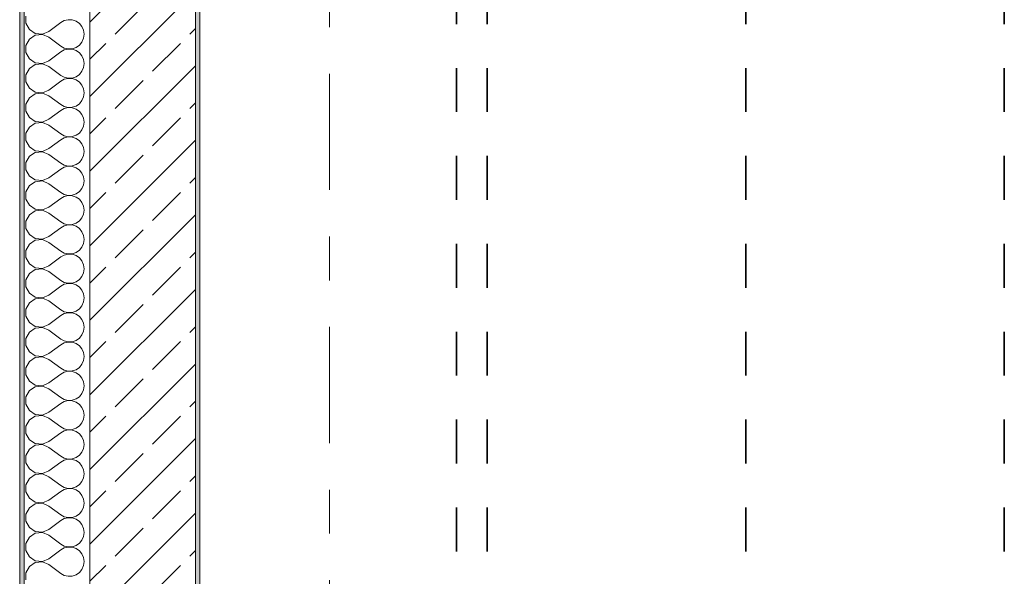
# Model space of a CAD drawing. Header units: metres. Extents: x -3.6 to 84.5, y -11 to 16.8.
# Tile 21 of 228: x -0.2 to 2.1, y 10.4 to 11.7. Entities that reach past the tile are written whole.
import ezdxf

# ---------------------------------------------------------------- set-up
doc = ezdxf.new("R2010")
doc.units = ezdxf.units.M
doc.header["$MEASUREMENT"] = 0
doc.linetypes.add('Achse', pattern=[0.2, 0.1, -0.05, 0, -0.05])
doc.linetypes.add('Strichlinie doppelt', pattern=[0.546806, 0.264583, -0.105833, 0.070556, -0.105833])
for name, color, linetype in [('155 - Bemaßung_ Beschriftung.Ausbau - Deckenelemente', 7, 'Continuous'), ('451 - Universal.Achsen Raster', 7, 'Continuous'), ('604 - Struktur.Wand Aussen', 7, 'Continuous')]:
    doc.layers.add(name, color=color, linetype=linetype)

# ---------------------------------------------------------------- blocks, each defined once
blk = doc.blocks.new('*X8')
at = {"layer": '604 - Struktur.Wand Aussen', "color": 7, "linetype": 'Continuous', "lineweight": 5}
for p, q in [((-0.1607, 11.7081), (-0.1607, 11.6919)), ((-0.0647, 11.6999), (-0.0736, 11.6978)), ((-0.0555, 11.6994), (-0.0647, 11.6999)), ((-0.0468, 11.6965), (-0.0555, 11.6994)), ((-0.1607, 11.6919), (-0.153, 11.6776)), ((-0.153, 11.6776), (-0.1395, 11.6686)), ((-0.1083, 11.6733), (-0.0817, 11.6933)), ((-0.0736, 11.6978), (-0.0817, 11.6933)), ((-0.0392, 11.6913), (-0.0468, 11.6965)), ((-0.0333, 11.6842), (-0.0392, 11.6913)), ((-0.0296, 11.6758), (-0.0333, 11.6842)), ((-0.0283, 11.6667), (-0.0296, 11.6758)), ((-0.153, 11.6558), (-0.1607, 11.6415)), ((-0.1395, 11.6648), (-0.153, 11.6558)), ((-0.1395, 11.6686), (-0.1233, 11.667)), ((-0.1233, 11.6663), (-0.1395, 11.6648)), ((-0.1233, 11.667), (-0.1083, 11.6733)), ((-0.1083, 11.66), (-0.1233, 11.6663)), ((-0.1083, 11.66), (-0.0817, 11.64)), ((-0.0333, 11.6491), (-0.0296, 11.6576)), ((-0.0296, 11.6576), (-0.0283, 11.6667)), ((-0.1607, 11.6415), (-0.1607, 11.6252)), ((-0.0817, 11.64), (-0.0736, 11.6355)), ((-0.0736, 11.6311), (-0.0817, 11.6267)), ((-0.0736, 11.6355), (-0.0647, 11.6335)), ((-0.0647, 11.6332), (-0.0736, 11.6311)), ((-0.0647, 11.6335), (-0.0555, 11.6339)), ((-0.0555, 11.6328), (-0.0647, 11.6332)), ((-0.0555, 11.6339), (-0.0468, 11.6369)), ((-0.0468, 11.6298), (-0.0555, 11.6328)), ((-0.0468, 11.6369), (-0.0392, 11.6421)), ((-0.0392, 11.6421), (-0.0333, 11.6491)), ((-0.1607, 11.6252), (-0.153, 11.6109)), ((-0.153, 11.6109), (-0.1395, 11.6019)), ((-0.1083, 11.6067), (-0.0817, 11.6267)), ((-0.0392, 11.6246), (-0.0468, 11.6298)), ((-0.0333, 11.6175), (-0.0392, 11.6246)), ((-0.0296, 11.6091), (-0.0333, 11.6175)), ((-0.0283, 11.6), (-0.0296, 11.6091)), ((-0.153, 11.5891), (-0.1607, 11.5748)), ((-0.1395, 11.5981), (-0.153, 11.5891)), ((-0.1395, 11.6019), (-0.1233, 11.6004)), ((-0.1233, 11.5996), (-0.1395, 11.5981)), ((-0.1233, 11.6004), (-0.1083, 11.6067)), ((-0.1083, 11.5933), (-0.1233, 11.5996)), ((-0.1083, 11.5933), (-0.0817, 11.5733)), ((-0.0333, 11.5825), (-0.0296, 11.5909)), ((-0.0296, 11.5909), (-0.0283, 11.6)), ((-0.1607, 11.5748), (-0.1607, 11.5585)), ((-0.0817, 11.5733), (-0.0736, 11.5689)), ((-0.0736, 11.5645), (-0.0817, 11.56)), ((-0.0736, 11.5689), (-0.0647, 11.5668)), ((-0.0647, 11.5665), (-0.0736, 11.5645)), ((-0.0647, 11.5668), (-0.0555, 11.5672)), ((-0.0555, 11.5661), (-0.0647, 11.5665)), ((-0.0555, 11.5672), (-0.0468, 11.5702)), ((-0.0468, 11.5631), (-0.0555, 11.5661)), ((-0.0468, 11.5702), (-0.0392, 11.5754)), ((-0.0392, 11.5754), (-0.0333, 11.5825)), ((-0.1607, 11.5585), (-0.153, 11.5442)), ((-0.153, 11.5442), (-0.1395, 11.5352)), ((-0.1083, 11.54), (-0.0817, 11.56)), ((-0.0392, 11.5579), (-0.0468, 11.5631)), ((-0.0333, 11.5509), (-0.0392, 11.5579)), ((-0.0296, 11.5424), (-0.0333, 11.5509)), ((-0.0283, 11.5333), (-0.0296, 11.5424)), ((-0.153, 11.5224), (-0.1607, 11.5081)), ((-0.1395, 11.5314), (-0.153, 11.5224)), ((-0.1395, 11.5352), (-0.1233, 11.5337)), ((-0.1233, 11.533), (-0.1395, 11.5314)), ((-0.1233, 11.5337), (-0.1083, 11.54)), ((-0.1083, 11.5267), (-0.1233, 11.533)), ((-0.1083, 11.5267), (-0.0817, 11.5067)), ((-0.0333, 11.5158), (-0.0296, 11.5242)), ((-0.0296, 11.5242), (-0.0283, 11.5333)), ((-0.1607, 11.5081), (-0.1607, 11.4919)), ((-0.0817, 11.5067), (-0.0736, 11.5022)), ((-0.0736, 11.4978), (-0.0817, 11.4933)), ((-0.0736, 11.5022), (-0.0647, 11.5001)), ((-0.0647, 11.4999), (-0.0736, 11.4978)), ((-0.0647, 11.5001), (-0.0555, 11.5006)), ((-0.0555, 11.4994), (-0.0647, 11.4999)), ((-0.0555, 11.5006), (-0.0468, 11.5035)), ((-0.0468, 11.4965), (-0.0555, 11.4994)), ((-0.0468, 11.5035), (-0.0392, 11.5087)), ((-0.0392, 11.4913), (-0.0468, 11.4965)), ((-0.0392, 11.5087), (-0.0333, 11.5158)), ((-0.1607, 11.4919), (-0.153, 11.4776)), ((-0.153, 11.4776), (-0.1395, 11.4686)), ((-0.1083, 11.4733), (-0.0817, 11.4933)), ((-0.0333, 11.4842), (-0.0392, 11.4913)), ((-0.0296, 11.4758), (-0.0333, 11.4842)), ((-0.0283, 11.4667), (-0.0296, 11.4758)), ((-0.153, 11.4558), (-0.1607, 11.4415)), ((-0.1395, 11.4648), (-0.153, 11.4558)), ((-0.1395, 11.4686), (-0.1233, 11.467)), ((-0.1233, 11.4663), (-0.1395, 11.4648)), ((-0.1233, 11.467), (-0.1083, 11.4733)), ((-0.1083, 11.46), (-0.1233, 11.4663)), ((-0.1083, 11.46), (-0.0817, 11.44)), ((-0.0333, 11.4491), (-0.0296, 11.4576)), ((-0.0296, 11.4576), (-0.0283, 11.4667)), ((-0.1607, 11.4415), (-0.1607, 11.4252)), ((-0.0817, 11.44), (-0.0736, 11.4355)), ((-0.0736, 11.4311), (-0.0817, 11.4267)), ((-0.0736, 11.4355), (-0.0647, 11.4335)), ((-0.0647, 11.4332), (-0.0736, 11.4311)), ((-0.0647, 11.4335), (-0.0555, 11.4339)), ((-0.0555, 11.4328), (-0.0647, 11.4332)), ((-0.0555, 11.4339), (-0.0468, 11.4369)), ((-0.0468, 11.4298), (-0.0555, 11.4328)), ((-0.0468, 11.4369), (-0.0392, 11.4421)), ((-0.0392, 11.4246), (-0.0468, 11.4298)), ((-0.0392, 11.4421), (-0.0333, 11.4491)), ((-0.1607, 11.4252), (-0.153, 11.4109)), ((-0.153, 11.4109), (-0.1395, 11.4019)), ((-0.1083, 11.4067), (-0.0817, 11.4267)), ((-0.0333, 11.4175), (-0.0392, 11.4246)), ((-0.0296, 11.4091), (-0.0333, 11.4175)), ((-0.0283, 11.4), (-0.0296, 11.4091)), ((-0.153, 11.3891), (-0.1607, 11.3748)), ((-0.1395, 11.3981), (-0.153, 11.3891)), ((-0.1395, 11.4019), (-0.1233, 11.4004)), ((-0.1233, 11.3996), (-0.1395, 11.3981)), ((-0.1233, 11.4004), (-0.1083, 11.4067)), ((-0.1083, 11.3933), (-0.1233, 11.3996)), ((-0.1083, 11.3933), (-0.0817, 11.3733)), ((-0.0333, 11.3825), (-0.0296, 11.3909)), ((-0.0296, 11.3909), (-0.0283, 11.4)), ((-0.1607, 11.3748), (-0.1607, 11.3585)), ((-0.0817, 11.3733), (-0.0736, 11.3689)), ((-0.0736, 11.3645), (-0.0817, 11.36)), ((-0.0736, 11.3689), (-0.0647, 11.3668)), ((-0.0647, 11.3665), (-0.0736, 11.3645)), ((-0.0647, 11.3668), (-0.0555, 11.3672)), ((-0.0555, 11.3661), (-0.0647, 11.3665)), ((-0.0555, 11.3672), (-0.0468, 11.3702)), ((-0.0468, 11.3631), (-0.0555, 11.3661)), ((-0.0468, 11.3702), (-0.0392, 11.3754)), ((-0.0392, 11.3579), (-0.0468, 11.3631)), ((-0.0392, 11.3754), (-0.0333, 11.3825)), ((-0.1607, 11.3585), (-0.153, 11.3442)), ((-0.153, 11.3442), (-0.1395, 11.3352)), ((-0.1233, 11.3337), (-0.1083, 11.34)), ((-0.1083, 11.34), (-0.0817, 11.36)), ((-0.0333, 11.3509), (-0.0392, 11.3579)), ((-0.0296, 11.3424), (-0.0333, 11.3509)), ((-0.0283, 11.3333), (-0.0296, 11.3424)), ((-0.153, 11.3224), (-0.1607, 11.3081)), ((-0.1395, 11.3314), (-0.153, 11.3224)), ((-0.1395, 11.3352), (-0.1233, 11.3337)), ((-0.1233, 11.333), (-0.1395, 11.3314)), ((-0.1083, 11.3267), (-0.1233, 11.333)), ((-0.1083, 11.3267), (-0.0817, 11.3067)), ((-0.0333, 11.3158), (-0.0296, 11.3242)), ((-0.0296, 11.3242), (-0.0283, 11.3333)), ((-0.1607, 11.3081), (-0.1607, 11.2919)), ((-0.0817, 11.3067), (-0.0736, 11.3022)), ((-0.0736, 11.2978), (-0.0817, 11.2933)), ((-0.0736, 11.3022), (-0.0647, 11.3001)), ((-0.0647, 11.2999), (-0.0736, 11.2978)), ((-0.0647, 11.3001), (-0.0555, 11.3006)), ((-0.0555, 11.2994), (-0.0647, 11.2999)), ((-0.0555, 11.3006), (-0.0468, 11.3035)), ((-0.0468, 11.2965), (-0.0555, 11.2994)), ((-0.0468, 11.3035), (-0.0392, 11.3087)), ((-0.0392, 11.2913), (-0.0468, 11.2965)), ((-0.0392, 11.3087), (-0.0333, 11.3158)), ((-0.1607, 11.2919), (-0.153, 11.2776)), ((-0.153, 11.2776), (-0.1395, 11.2686)), ((-0.1233, 11.267), (-0.1083, 11.2733)), ((-0.1083, 11.2733), (-0.0817, 11.2933)), ((-0.0333, 11.2842), (-0.0392, 11.2913)), ((-0.0296, 11.2758), (-0.0333, 11.2842)), ((-0.0283, 11.2667), (-0.0296, 11.2758)), ((-0.153, 11.2558), (-0.1607, 11.2415)), ((-0.1395, 11.2648), (-0.153, 11.2558)), ((-0.1395, 11.2686), (-0.1233, 11.267)), ((-0.1233, 11.2663), (-0.1395, 11.2648)), ((-0.1083, 11.26), (-0.1233, 11.2663)), ((-0.1083, 11.26), (-0.0817, 11.24)), ((-0.0333, 11.2491), (-0.0296, 11.2576)), ((-0.0296, 11.2576), (-0.0283, 11.2667)), ((-0.1607, 11.2415), (-0.1607, 11.2252)), ((-0.0817, 11.24), (-0.0736, 11.2355)), ((-0.0736, 11.2311), (-0.0817, 11.2267)), ((-0.0736, 11.2355), (-0.0647, 11.2335)), ((-0.0647, 11.2332), (-0.0736, 11.2311)), ((-0.0647, 11.2335), (-0.0555, 11.2339)), ((-0.0555, 11.2328), (-0.0647, 11.2332)), ((-0.0555, 11.2339), (-0.0468, 11.2369)), ((-0.0468, 11.2298), (-0.0555, 11.2328)), ((-0.0468, 11.2369), (-0.0392, 11.2421)), ((-0.0392, 11.2246), (-0.0468, 11.2298)), ((-0.0392, 11.2421), (-0.0333, 11.2491)), ((-0.1607, 11.2252), (-0.153, 11.2109)), ((-0.153, 11.2109), (-0.1395, 11.2019)), ((-0.1233, 11.2004), (-0.1083, 11.2067)), ((-0.1083, 11.2067), (-0.0817, 11.2267)), ((-0.0333, 11.2175), (-0.0392, 11.2246)), ((-0.0296, 11.2091), (-0.0333, 11.2175)), ((-0.0283, 11.2), (-0.0296, 11.2091)), ((-0.153, 11.1891), (-0.1607, 11.1748)), ((-0.1395, 11.1981), (-0.153, 11.1891)), ((-0.1395, 11.2019), (-0.1233, 11.2004)), ((-0.1233, 11.1996), (-0.1395, 11.1981)), ((-0.1083, 11.1933), (-0.1233, 11.1996)), ((-0.1083, 11.1933), (-0.0817, 11.1733)), ((-0.0333, 11.1825), (-0.0296, 11.1909)), ((-0.0296, 11.1909), (-0.0283, 11.2)), ((-0.1607, 11.1748), (-0.1607, 11.1585)), ((-0.0817, 11.1733), (-0.0736, 11.1689)), ((-0.0736, 11.1645), (-0.0817, 11.16)), ((-0.0736, 11.1689), (-0.0647, 11.1668)), ((-0.0647, 11.1665), (-0.0736, 11.1645)), ((-0.0647, 11.1668), (-0.0555, 11.1672)), ((-0.0555, 11.1661), (-0.0647, 11.1665)), ((-0.0555, 11.1672), (-0.0468, 11.1702)), ((-0.0468, 11.1631), (-0.0555, 11.1661)), ((-0.0468, 11.1702), (-0.0392, 11.1754)), ((-0.0392, 11.1579), (-0.0468, 11.1631)), ((-0.0392, 11.1754), (-0.0333, 11.1825)), ((-0.1607, 11.1585), (-0.153, 11.1442)), ((-0.153, 11.1442), (-0.1395, 11.1352)), ((-0.1233, 11.1337), (-0.1083, 11.14)), ((-0.1083, 11.14), (-0.0817, 11.16)), ((-0.0333, 11.1509), (-0.0392, 11.1579)), ((-0.0296, 11.1424), (-0.0333, 11.1509)), ((-0.0283, 11.1333), (-0.0296, 11.1424)), ((-0.153, 11.1224), (-0.1607, 11.1081)), ((-0.1395, 11.1314), (-0.153, 11.1224)), ((-0.1395, 11.1352), (-0.1233, 11.1337)), ((-0.1233, 11.133), (-0.1395, 11.1314)), ((-0.1083, 11.1267), (-0.1233, 11.133)), ((-0.1083, 11.1267), (-0.0817, 11.1067)), ((-0.0392, 11.1087), (-0.0333, 11.1158)), ((-0.0333, 11.1158), (-0.0296, 11.1242)), ((-0.0296, 11.1242), (-0.0283, 11.1333)), ((-0.1607, 11.1081), (-0.1607, 11.0919)), ((-0.1083, 11.0733), (-0.0817, 11.0933)), ((-0.0817, 11.1067), (-0.0736, 11.1022)), ((-0.0736, 11.0978), (-0.0817, 11.0933)), ((-0.0736, 11.1022), (-0.0647, 11.1001)), ((-0.0647, 11.0999), (-0.0736, 11.0978)), ((-0.0647, 11.1001), (-0.0555, 11.1006)), ((-0.0555, 11.0994), (-0.0647, 11.0999)), ((-0.0555, 11.1006), (-0.0468, 11.1035)), ((-0.0468, 11.0965), (-0.0555, 11.0994)), ((-0.0468, 11.1035), (-0.0392, 11.1087)), ((-0.0392, 11.0913), (-0.0468, 11.0965)), ((-0.1607, 11.0919), (-0.153, 11.0776)), ((-0.153, 11.0776), (-0.1395, 11.0686)), ((-0.1233, 11.067), (-0.1083, 11.0733)), ((-0.0333, 11.0842), (-0.0392, 11.0913)), ((-0.0296, 11.0758), (-0.0333, 11.0842)), ((-0.0283, 11.0667), (-0.0296, 11.0758)), ((-0.153, 11.0558), (-0.1607, 11.0415)), ((-0.1395, 11.0648), (-0.153, 11.0558)), ((-0.1395, 11.0686), (-0.1233, 11.067)), ((-0.1233, 11.0663), (-0.1395, 11.0648)), ((-0.1083, 11.06), (-0.1233, 11.0663)), ((-0.1083, 11.06), (-0.0817, 11.04)), ((-0.0392, 11.0421), (-0.0333, 11.0491)), ((-0.0333, 11.0491), (-0.0296, 11.0576)), ((-0.0296, 11.0576), (-0.0283, 11.0667)), ((-0.1607, 11.0415), (-0.1607, 11.0252)), ((-0.1083, 11.0067), (-0.0817, 11.0267)), ((-0.0817, 11.04), (-0.0736, 11.0355)), ((-0.0736, 11.0311), (-0.0817, 11.0267)), ((-0.0736, 11.0355), (-0.0647, 11.0335)), ((-0.0647, 11.0332), (-0.0736, 11.0311)), ((-0.0647, 11.0335), (-0.0555, 11.0339)), ((-0.0555, 11.0328), (-0.0647, 11.0332)), ((-0.0555, 11.0339), (-0.0468, 11.0369)), ((-0.0468, 11.0298), (-0.0555, 11.0328)), ((-0.0468, 11.0369), (-0.0392, 11.0421)), ((-0.0392, 11.0246), (-0.0468, 11.0298)), ((-0.1607, 11.0252), (-0.153, 11.0109)), ((-0.153, 11.0109), (-0.1395, 11.0019)), ((-0.1233, 11.0004), (-0.1083, 11.0067)), ((-0.0333, 11.0175), (-0.0392, 11.0246)), ((-0.0296, 11.0091), (-0.0333, 11.0175)), ((-0.0283, 11), (-0.0296, 11.0091)), ((-0.153, 10.9891), (-0.1607, 10.9748)), ((-0.1395, 10.9981), (-0.153, 10.9891)), ((-0.1395, 11.0019), (-0.1233, 11.0004)), ((-0.1233, 10.9996), (-0.1395, 10.9981)), ((-0.1083, 10.9933), (-0.1233, 10.9996)), ((-0.1083, 10.9933), (-0.0817, 10.9733)), ((-0.0392, 10.9754), (-0.0333, 10.9825)), ((-0.0333, 10.9825), (-0.0296, 10.9909)), ((-0.0296, 10.9909), (-0.0283, 11)), ((-0.1607, 10.9748), (-0.1607, 10.9585)), ((-0.1083, 10.94), (-0.0817, 10.96)), ((-0.0817, 10.9733), (-0.0736, 10.9689)), ((-0.0736, 10.9645), (-0.0817, 10.96)), ((-0.0736, 10.9689), (-0.0647, 10.9668)), ((-0.0647, 10.9665), (-0.0736, 10.9645)), ((-0.0647, 10.9668), (-0.0555, 10.9672)), ((-0.0555, 10.9661), (-0.0647, 10.9665)), ((-0.0555, 10.9672), (-0.0468, 10.9702)), ((-0.0468, 10.9631), (-0.0555, 10.9661)), ((-0.0468, 10.9702), (-0.0392, 10.9754)), ((-0.0392, 10.9579), (-0.0468, 10.9631)), ((-0.1607, 10.9585), (-0.153, 10.9442)), ((-0.153, 10.9442), (-0.1395, 10.9352)), ((-0.1233, 10.9337), (-0.1083, 10.94)), ((-0.0333, 10.9509), (-0.0392, 10.9579)), ((-0.0296, 10.9424), (-0.0333, 10.9509)), ((-0.0283, 10.9333), (-0.0296, 10.9424)), ((-0.153, 10.9224), (-0.1607, 10.9081)), ((-0.1395, 10.9314), (-0.153, 10.9224)), ((-0.1395, 10.9352), (-0.1233, 10.9337)), ((-0.1233, 10.933), (-0.1395, 10.9314)), ((-0.1083, 10.9267), (-0.1233, 10.933)), ((-0.1083, 10.9267), (-0.0817, 10.9067)), ((-0.0392, 10.9087), (-0.0333, 10.9158)), ((-0.0333, 10.9158), (-0.0296, 10.9242)), ((-0.0296, 10.9242), (-0.0283, 10.9333)), ((-0.1607, 10.9081), (-0.1607, 10.8919)), ((-0.1607, 10.8919), (-0.153, 10.8776)), ((-0.1083, 10.8733), (-0.0817, 10.8933)), ((-0.0817, 10.9067), (-0.0736, 10.9022)), ((-0.0736, 10.8978), (-0.0817, 10.8933)), ((-0.0736, 10.9022), (-0.0647, 10.9001)), ((-0.0647, 10.8999), (-0.0736, 10.8978)), ((-0.0647, 10.9001), (-0.0555, 10.9006)), ((-0.0555, 10.8994), (-0.0647, 10.8999)), ((-0.0555, 10.9006), (-0.0468, 10.9035)), ((-0.0468, 10.8965), (-0.0555, 10.8994)), ((-0.0468, 10.9035), (-0.0392, 10.9087)), ((-0.0392, 10.8913), (-0.0468, 10.8965)), ((-0.153, 10.8776), (-0.1395, 10.8686)), ((-0.1233, 10.867), (-0.1083, 10.8733)), ((-0.0333, 10.8842), (-0.0392, 10.8913)), ((-0.0296, 10.8758), (-0.0333, 10.8842)), ((-0.0283, 10.8667), (-0.0296, 10.8758)), ((-0.153, 10.8558), (-0.1607, 10.8415)), ((-0.1395, 10.8648), (-0.153, 10.8558)), ((-0.1395, 10.8686), (-0.1233, 10.867)), ((-0.1233, 10.8663), (-0.1395, 10.8648)), ((-0.1083, 10.86), (-0.1233, 10.8663)), ((-0.1083, 10.86), (-0.0817, 10.84)), ((-0.0392, 10.8421), (-0.0333, 10.8491)), ((-0.0333, 10.8491), (-0.0296, 10.8576)), ((-0.0296, 10.8576), (-0.0283, 10.8667)), ((-0.1607, 10.8415), (-0.1607, 10.8252)), ((-0.1607, 10.8252), (-0.153, 10.8109)), ((-0.1083, 10.8067), (-0.0817, 10.8267)), ((-0.0817, 10.84), (-0.0736, 10.8355)), ((-0.0736, 10.8311), (-0.0817, 10.8267)), ((-0.0736, 10.8355), (-0.0647, 10.8335)), ((-0.0647, 10.8332), (-0.0736, 10.8311)), ((-0.0647, 10.8335), (-0.0555, 10.8339)), ((-0.0555, 10.8328), (-0.0647, 10.8332)), ((-0.0555, 10.8339), (-0.0468, 10.8369)), ((-0.0468, 10.8298), (-0.0555, 10.8328)), ((-0.0468, 10.8369), (-0.0392, 10.8421)), ((-0.0392, 10.8246), (-0.0468, 10.8298)), ((-0.0333, 10.8175), (-0.0392, 10.8246)), ((-0.153, 10.8109), (-0.1395, 10.8019)), ((-0.1395, 10.8019), (-0.1233, 10.8004)), ((-0.1233, 10.8004), (-0.1083, 10.8067)), ((-0.0296, 10.8091), (-0.0333, 10.8175)), ((-0.0283, 10.8), (-0.0296, 10.8091)), ((-0.153, 10.7891), (-0.1607, 10.7748)), ((-0.1395, 10.7981), (-0.153, 10.7891)), ((-0.1233, 10.7996), (-0.1395, 10.7981)), ((-0.1083, 10.7933), (-0.1233, 10.7996)), ((-0.1083, 10.7933), (-0.0817, 10.7733)), ((-0.0392, 10.7754), (-0.0333, 10.7825)), ((-0.0333, 10.7825), (-0.0296, 10.7909)), ((-0.0296, 10.7909), (-0.0283, 10.8)), ((-0.1607, 10.7748), (-0.1607, 10.7585)), ((-0.1607, 10.7585), (-0.153, 10.7442)), ((-0.1083, 10.74), (-0.0817, 10.76)), ((-0.0817, 10.7733), (-0.0736, 10.7689)), ((-0.0736, 10.7645), (-0.0817, 10.76)), ((-0.0736, 10.7689), (-0.0647, 10.7668)), ((-0.0647, 10.7665), (-0.0736, 10.7645)), ((-0.0647, 10.7668), (-0.0555, 10.7672)), ((-0.0555, 10.7661), (-0.0647, 10.7665)), ((-0.0555, 10.7672), (-0.0468, 10.7702)), ((-0.0468, 10.7631), (-0.0555, 10.7661)), ((-0.0468, 10.7702), (-0.0392, 10.7754)), ((-0.0392, 10.7579), (-0.0468, 10.7631)), ((-0.0333, 10.7509), (-0.0392, 10.7579)), ((-0.153, 10.7442), (-0.1395, 10.7352)), ((-0.1395, 10.7352), (-0.1233, 10.7337)), ((-0.1233, 10.7337), (-0.1083, 10.74)), ((-0.0296, 10.7424), (-0.0333, 10.7509)), ((-0.0283, 10.7333), (-0.0296, 10.7424)), ((-0.153, 10.7224), (-0.1607, 10.7081)), ((-0.1395, 10.7314), (-0.153, 10.7224)), ((-0.1233, 10.733), (-0.1395, 10.7314)), ((-0.1083, 10.7267), (-0.1233, 10.733)), ((-0.1083, 10.7267), (-0.0817, 10.7067)), ((-0.0392, 10.7087), (-0.0333, 10.7158)), ((-0.0333, 10.7158), (-0.0296, 10.7242)), ((-0.0296, 10.7242), (-0.0283, 10.7333)), ((-0.1607, 10.7081), (-0.1607, 10.6919)), ((-0.1607, 10.6919), (-0.153, 10.6776)), ((-0.1083, 10.6733), (-0.0817, 10.6933)), ((-0.0817, 10.7067), (-0.0736, 10.7022)), ((-0.0736, 10.6978), (-0.0817, 10.6933)), ((-0.0736, 10.7022), (-0.0647, 10.7001)), ((-0.0647, 10.6999), (-0.0736, 10.6978)), ((-0.0647, 10.7001), (-0.0555, 10.7006)), ((-0.0555, 10.6994), (-0.0647, 10.6999)), ((-0.0555, 10.7006), (-0.0468, 10.7035)), ((-0.0468, 10.6965), (-0.0555, 10.6994)), ((-0.0468, 10.7035), (-0.0392, 10.7087)), ((-0.0392, 10.6913), (-0.0468, 10.6965)), ((-0.0333, 10.6842), (-0.0392, 10.6913)), ((-0.153, 10.6776), (-0.1395, 10.6686)), ((-0.1395, 10.6686), (-0.1233, 10.667)), ((-0.1233, 10.667), (-0.1083, 10.6733)), ((-0.0296, 10.6758), (-0.0333, 10.6842)), ((-0.0283, 10.6667), (-0.0296, 10.6758)), ((-0.153, 10.6558), (-0.1607, 10.6415)), ((-0.1395, 10.6648), (-0.153, 10.6558)), ((-0.1233, 10.6663), (-0.1395, 10.6648)), ((-0.1083, 10.66), (-0.1233, 10.6663)), ((-0.1083, 10.66), (-0.0817, 10.64)), ((-0.0392, 10.6421), (-0.0333, 10.6491)), ((-0.0333, 10.6491), (-0.0296, 10.6576)), ((-0.0296, 10.6576), (-0.0283, 10.6667)), ((-0.1607, 10.6415), (-0.1607, 10.6252)), ((-0.1607, 10.6252), (-0.153, 10.6109)), ((-0.1083, 10.6067), (-0.0817, 10.6267)), ((-0.0817, 10.64), (-0.0736, 10.6355)), ((-0.0736, 10.6311), (-0.0817, 10.6267)), ((-0.0736, 10.6355), (-0.0647, 10.6335)), ((-0.0647, 10.6332), (-0.0736, 10.6311)), ((-0.0647, 10.6335), (-0.0555, 10.6339)), ((-0.0555, 10.6328), (-0.0647, 10.6332)), ((-0.0555, 10.6339), (-0.0468, 10.6369)), ((-0.0468, 10.6298), (-0.0555, 10.6328)), ((-0.0468, 10.6369), (-0.0392, 10.6421)), ((-0.0392, 10.6246), (-0.0468, 10.6298)), ((-0.0333, 10.6175), (-0.0392, 10.6246)), ((-0.153, 10.6109), (-0.1395, 10.6019)), ((-0.1395, 10.6019), (-0.1233, 10.6004)), ((-0.1233, 10.6004), (-0.1083, 10.6067)), ((-0.0296, 10.6091), (-0.0333, 10.6175)), ((-0.0283, 10.6), (-0.0296, 10.6091)), ((-0.153, 10.5891), (-0.1607, 10.5748)), ((-0.1395, 10.5981), (-0.153, 10.5891)), ((-0.1233, 10.5996), (-0.1395, 10.5981)), ((-0.1083, 10.5933), (-0.1233, 10.5996)), ((-0.1083, 10.5933), (-0.0817, 10.5733)), ((-0.0392, 10.5754), (-0.0333, 10.5825)), ((-0.0333, 10.5825), (-0.0296, 10.5909)), ((-0.0296, 10.5909), (-0.0283, 10.6)), ((-0.1607, 10.5748), (-0.1607, 10.5585)), ((-0.1607, 10.5585), (-0.153, 10.5442)), ((-0.1083, 10.54), (-0.0817, 10.56)), ((-0.0817, 10.5733), (-0.0736, 10.5689)), ((-0.0736, 10.5645), (-0.0817, 10.56)), ((-0.0736, 10.5689), (-0.0647, 10.5668)), ((-0.0647, 10.5665), (-0.0736, 10.5645)), ((-0.0647, 10.5668), (-0.0555, 10.5672)), ((-0.0555, 10.5661), (-0.0647, 10.5665)), ((-0.0555, 10.5672), (-0.0468, 10.5702)), ((-0.0468, 10.5631), (-0.0555, 10.5661)), ((-0.0468, 10.5702), (-0.0392, 10.5754)), ((-0.0392, 10.5579), (-0.0468, 10.5631)), ((-0.0333, 10.5509), (-0.0392, 10.5579)), ((-0.153, 10.5442), (-0.1395, 10.5352)), ((-0.1395, 10.5352), (-0.1233, 10.5337)), ((-0.1233, 10.533), (-0.1395, 10.5314)), ((-0.1233, 10.5337), (-0.1083, 10.54)), ((-0.1083, 10.5267), (-0.1233, 10.533)), ((-0.0296, 10.5424), (-0.0333, 10.5509)), ((-0.0283, 10.5333), (-0.0296, 10.5424)), ((-0.0296, 10.5242), (-0.0283, 10.5333)), ((-0.153, 10.5224), (-0.1607, 10.5081)), ((-0.1395, 10.5314), (-0.153, 10.5224)), ((-0.1083, 10.5267), (-0.0817, 10.5067)), ((-0.0392, 10.5087), (-0.0333, 10.5158)), ((-0.0333, 10.5158), (-0.0296, 10.5242)), ((-0.1607, 10.5081), (-0.1607, 10.4919)), ((-0.1607, 10.4919), (-0.153, 10.4776)), ((-0.1083, 10.4733), (-0.0817, 10.4933)), ((-0.0817, 10.5067), (-0.0736, 10.5022)), ((-0.0736, 10.4978), (-0.0817, 10.4933)), ((-0.0736, 10.5022), (-0.0647, 10.5001)), ((-0.0647, 10.4999), (-0.0736, 10.4978)), ((-0.0647, 10.5001), (-0.0555, 10.5006)), ((-0.0555, 10.4994), (-0.0647, 10.4999)), ((-0.0555, 10.5006), (-0.0468, 10.5035)), ((-0.0468, 10.4965), (-0.0555, 10.4994)), ((-0.0468, 10.5035), (-0.0392, 10.5087)), ((-0.0392, 10.4913), (-0.0468, 10.4965)), ((-0.0333, 10.4842), (-0.0392, 10.4913)), ((-0.153, 10.4776), (-0.1395, 10.4686)), ((-0.1395, 10.4686), (-0.1233, 10.467)), ((-0.1233, 10.4663), (-0.1395, 10.4648)), ((-0.1233, 10.467), (-0.1083, 10.4733)), ((-0.1083, 10.46), (-0.1233, 10.4663)), ((-0.0296, 10.4758), (-0.0333, 10.4842)), ((-0.0283, 10.4667), (-0.0296, 10.4758)), ((-0.0296, 10.4576), (-0.0283, 10.4667)), ((-0.153, 10.4558), (-0.1607, 10.4415)), ((-0.1395, 10.4648), (-0.153, 10.4558)), ((-0.1083, 10.46), (-0.0817, 10.44)), ((-0.0392, 10.4421), (-0.0333, 10.4491)), ((-0.0333, 10.4491), (-0.0296, 10.4576)), ((-0.1607, 10.4415), (-0.1607, 10.4252)), ((-0.0817, 10.44), (-0.0736, 10.4355)), ((-0.0736, 10.4355), (-0.0647, 10.4335)), ((-0.0647, 10.4335), (-0.0555, 10.4339)), ((-0.0555, 10.4339), (-0.0468, 10.4369)), ((-0.0468, 10.4369), (-0.0392, 10.4421))]:
    blk.add_line(p, q, dxfattribs=at)

msp = doc.modelspace()

# ---------------------------------------------------------------- hatches: boundary and pattern name
at = {"layer": '604 - Struktur.Wand Aussen', "linetype": 'Continuous', "lineweight": 0, "true_color": 0x000000}
h = msp.add_hatch(dxfattribs=at)
h.set_pattern_fill('Verputz_0001', color=18, style=0, pattern_type=2)
h.set_pattern_definition([(0, (0, 0), (0, 0.08660254), [0, -0.05]), (0, (0.025, 0.0433), (0, 0.08660254), [0, -0.05])])
h.paths.add_polyline_path([(-0.175, 13.845), (-0.175, 7.895), (-0.165, 7.895), (-0.165, 13.845)])
h = msp.add_hatch(dxfattribs=at)
h.set_pattern_fill('Beton__Stahlbeton_0001', color=18, style=0, pattern_type=2)
h.set_pattern_definition([(45, (0, 0), (-0.0848528, 0.0848528), []), (45, (-0.04243, 0.04243), (-0.0848528, 0.0848528), [0.09, -0.03])])
h.paths.add_polyline_path([(-0.015, 13.455), (-0.015, 7.895), (0.105, 7.895), (0.175, 7.895), (0.225, 7.895), (0.225, 13.455)])
h = msp.add_hatch(dxfattribs=at)
h.set_pattern_fill('Gips_0001', color=18, style=0, pattern_type=2)
h.set_pattern_definition([(45, (0, 0), (-0.01767767, 0.01767767), [0, -0.025])])
h.paths.add_polyline_path([(0.235, 8.51), (0.235, 13.445), (0.225, 13.445), (0.225, 8.51)])

# ---------------------------------------------------------------- linework, layer by layer
at = {"layer": '155 - Bemaßung_ Beschriftung.Ausbau - Deckenelemente', "color": 7, "linetype": 'Achse', "lineweight": 35}
for p, q in [((0.819, 12.99), (0.819, 8.51)), ((0.889, 12.99), (0.889, 8.51)), ((1.478, 12.99), (1.478, 8.51)), ((2.066, 12.99), (2.066, 8.51))]:
    msp.add_line(p, q, dxfattribs=at)
at = {"layer": '451 - Universal.Achsen Raster', "color": 160, "linetype": 'Strichlinie doppelt', "lineweight": 9, "true_color": 0x3232ff}
msp.add_line((0.53, -10.585), (0.53, 16.355), dxfattribs=at)
at = {"layer": '604 - Struktur.Wand Aussen', "color": 7, "linetype": 'Continuous', "lineweight": 5}
msp.add_line((-0.165, 13.705), (-0.165, 7.895), dxfattribs=at)
at = {"layer": '604 - Struktur.Wand Aussen', "color": 7, "linetype": 'Continuous', "lineweight": 13}
for p, q in [((-0.015, 13.455), (-0.015, 7.895)), ((0.225, 8.51), (0.225, 13.445))]:
    msp.add_line(p, q, dxfattribs=at)
at = {"layer": '604 - Struktur.Wand Aussen', "color": 7, "linetype": 'Continuous', "lineweight": 5, "flags": 128}
for points in [[(-0.175, 13.845), (-0.175, 7.895)], [(0.235, 8.51), (0.235, 13.445)]]:
    msp.add_lwpolyline(points, dxfattribs=at)

# ---------------------------------------------------------------- block references
at = {"layer": '604 - Struktur.Wand Aussen', "color": 7, "lineweight": 18}
msp.add_blockref('*X8', (0, 0), dxfattribs=at)

doc.saveas('drawing.dxf')
